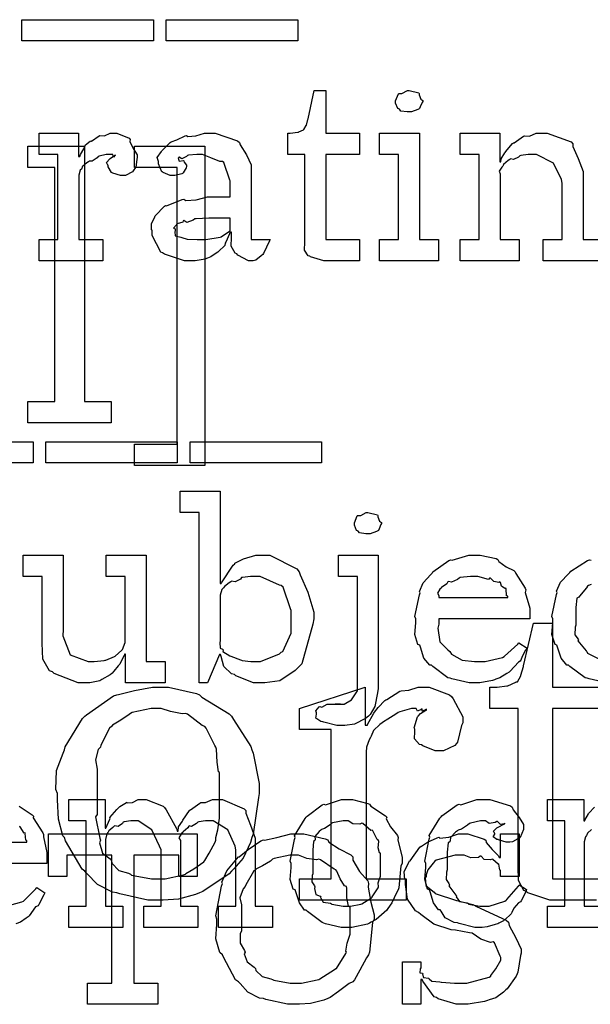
# Model space of a CAD drawing. Extents: x 0 to 8.5, y 0 to 11.
# Tile 90 of 256: x 4.996 to 5.368, y 2.405 to 3.047. Entities that reach past the tile are written whole.
import ezdxf

# ---------------------------------------------------------------- set-up
doc = ezdxf.new("R2010")
doc.units = 0
doc.layers.get('0').update_dxf_attribs({"linetype": 'CONTINUOUS'})

msp = doc.modelspace()

# ---------------------------------------------------------------- linework, layer by layer
at = {"color": 0}
for points in [[(4.99794, 3.04742), (5.08365, 3.04742), (5.08365, 3.03353), (4.99794, 3.03353), (4.99794, 3.04742)], [(5.09196, 3.04742), (5.17768, 3.04742), (5.17768, 3.03353), (5.09196, 3.03353), (5.09196, 3.04742)], [(5.19764, 2.89014), (5.19461, 2.89014), (5.18604, 2.89268), (5.18549, 2.89318), (5.18446, 2.89344), (5.18207, 2.89714), (5.18224, 2.90235), (5.18224, 2.90403), (5.18224, 2.95958), (5.17117, 2.95958), (5.17117, 2.97347), (5.17269, 2.97347), (5.17269, 2.97347), (5.17779, 2.97401), (5.17811, 2.97412), (5.17844, 2.97418), (5.18137, 2.97569), (5.18158, 2.97586), (5.18158, 2.97586), (5.18321, 2.9784), (5.18332, 2.97868), (5.18332, 2.97868), (5.18431, 2.98242), (5.1844, 2.98281), (5.18832, 3.00125), (5.1959, 3.00125), (5.1959, 2.97347), (5.21804, 2.97347), (5.21804, 2.95958), (5.1959, 2.95958), (5.1959, 2.90403), (5.21804, 2.90403), (5.21804, 2.89014), (5.21707, 2.89014), (5.21485, 2.89014), (5.21414, 2.89014), (5.21289, 2.89014), (5.21007, 2.89014), (5.20915, 2.89014), (5.20774, 2.89014), (5.20454, 2.89014), (5.2035, 2.89014), (5.20204, 2.89014), (5.19874, 2.89014), (5.19764, 2.89014)], [(5.25038, 2.98736), (5.24897, 2.98736), (5.24479, 2.98785), (5.24397, 2.98904), (5.24365, 2.98931), (5.24289, 2.98947), (5.24149, 2.99294), (5.24149, 2.99408), (5.24149, 2.99451), (5.24149, 2.99451), (5.24328, 2.99897), (5.24365, 2.99929), (5.24365, 2.99929), (5.24561, 2.99929), (5.24918, 3.00125), (5.25038, 3.00125), (5.25038, 3.00125), (5.25651, 2.99963), (5.25689, 2.99929), (5.25678, 2.99843), (5.25786, 2.99561), (5.25928, 2.99479), (5.25928, 2.99451), (5.25928, 2.99408), (5.25874, 2.99333), (5.25754, 2.99067), (5.25711, 2.98953), (5.25689, 2.98931), (5.25597, 2.98882), (5.25174, 2.98736), (5.25038, 2.98736)], [(5.00906, 2.90403), (5.02143, 2.90403), (5.02143, 2.95958), (5.00906, 2.95958), (5.00906, 2.97347), (5.03489, 2.97347), (5.03489, 2.95828), (5.03575, 2.95828), (5.03575, 2.95828), (5.03608, 2.95947), (5.03825, 2.96326), (5.03857, 2.96371), (5.03857, 2.96371), (5.03928, 2.96571), (5.04249, 2.96815), (5.04292, 2.96847), (5.04318, 2.96821), (5.04824, 2.97174), (5.04878, 2.97194), (5.04878, 2.97185), (5.05171, 2.97157), (5.0555, 2.97347), (5.05681, 2.97347), (5.05974, 2.97347), (5.06776, 2.97006), (5.06853, 2.96935), (5.06825, 2.96799), (5.07036, 2.96332), (5.07308, 2.95925), (5.07308, 2.95785), (5.07286, 2.95622), (5.07206, 2.95128), (5.0709, 2.94949), (5.07047, 2.94894), (5.07004, 2.94814), (5.06549, 2.94569), (5.06396, 2.94569), (5.06218, 2.94569), (5.05724, 2.94732), (5.05681, 2.94764), (5.05632, 2.94781), (5.05419, 2.95144), (5.05419, 2.95264), (5.05393, 2.95264), (5.05306, 2.95426), (5.05528, 2.95676), (5.0555, 2.95697), (5.05544, 2.95697), (5.05539, 2.95697), (5.05843, 2.9591), (5.05875, 2.95915), (5.05875, 2.95936), (5.05865, 2.95899), (5.05767, 2.95785), (5.05718, 2.95958), (5.05701, 2.95958), (5.05643, 2.95958), (5.05507, 2.95958), (5.05464, 2.95958), (5.0529, 2.95958), (5.04824, 2.9585), (5.04769, 2.95828), (5.04693, 2.95736), (5.04368, 2.95518), (5.04178, 2.95514), (5.04139, 2.95481), (5.04031, 2.95404), (5.03722, 2.9515), (5.037, 2.95036), (5.03683, 2.95003), (5.03592, 2.94933), (5.0351, 2.94596), (5.0351, 2.94482), (5.0351, 2.90403), (5.05072, 2.90403), (5.05072, 2.89014), (5.00906, 2.89014), (5.00906, 2.90403)], [(5.10851, 2.89014), (5.10379, 2.89014), (5.09076, 2.89447), (5.08963, 2.89535), (5.08838, 2.89583), (5.0829, 2.90657), (5.0829, 2.9101), (5.08236, 2.91037), (5.08231, 2.91428), (5.08453, 2.91878), (5.08485, 2.91943), (5.08475, 2.91954), (5.09082, 2.92572), (5.09158, 2.92617), (5.09207, 2.92594), (5.10226, 2.93007), (5.10351, 2.93028), (5.10465, 2.92953), (5.11149, 2.9299), (5.11882, 2.93181), (5.12131, 2.93181), (5.13368, 2.93181), (5.13368, 2.94222), (5.13336, 2.94276), (5.1295, 2.95432), (5.12869, 2.95503), (5.12685, 2.95503), (5.12104, 2.95731), (5.11567, 2.95958), (5.11393, 2.95958), (5.11193, 2.95958), (5.1065, 2.95904), (5.1059, 2.95893), (5.10525, 2.95817), (5.10211, 2.95676), (5.10037, 2.95779), (5.10004, 2.95763), (5.10004, 2.95742), (5.09978, 2.95708), (5.10032, 2.95514), (5.10319, 2.95568), (5.10351, 2.95546), (5.10368, 2.95454), (5.10525, 2.95247), (5.10525, 2.95176), (5.10499, 2.95079), (5.10308, 2.94754), (5.10265, 2.94721), (5.10221, 2.94683), (5.09765, 2.94569), (5.09614, 2.94569), (5.09451, 2.94569), (5.09006, 2.94769), (5.08963, 2.94808), (5.08908, 2.94829), (5.08703, 2.95335), (5.08703, 2.95503), (5.08686, 2.95503), (5.08599, 2.95747), (5.08882, 2.96143), (5.08919, 2.96197), (5.08946, 2.96235), (5.09462, 2.96739), (5.09526, 2.96783), (5.09526, 2.96778), (5.09896, 2.96912), (5.10428, 2.97174), (5.10525, 2.97194), (5.10596, 2.97119), (5.11117, 2.97157), (5.11681, 2.97347), (5.11871, 2.97347), (5.12397, 2.97347), (5.13846, 2.96843), (5.13976, 2.96739), (5.14019, 2.96576), (5.14421, 2.95925), (5.14735, 2.95269), (5.14735, 2.95047), (5.14735, 2.90403), (5.15972, 2.90403), (5.15929, 2.9031), (5.15543, 2.89497), (5.15494, 2.89426), (5.15375, 2.89344), (5.15033, 2.89068), (5.14854, 2.89014), (5.148, 2.89014), (5.14551, 2.89014), (5.13857, 2.89393), (5.13803, 2.89469), (5.13683, 2.89507), (5.13439, 2.89968), (5.13456, 2.90539), (5.13456, 2.90728), (5.13456, 2.90881), (5.13368, 2.90881), (5.13314, 2.90782), (5.13075, 2.90224), (5.13043, 2.90164), (5.1301, 2.90018), (5.12614, 2.89621), (5.12565, 2.89578), (5.12451, 2.89507), (5.1211, 2.89285), (5.11897, 2.89193), (5.11828, 2.89165), (5.1174, 2.89128), (5.11074, 2.89014), (5.10851, 2.89014)], [(5.23107, 2.90403), (5.24343, 2.90403), (5.24343, 2.95958), (5.23107, 2.95958), (5.23107, 2.97347), (5.25711, 2.97347), (5.25711, 2.90403), (5.26947, 2.90403), (5.26947, 2.89014), (5.23107, 2.89014), (5.23107, 2.90403)], [(5.00179, 2.79833), (5.01937, 2.79833), (5.01937, 2.95111), (5.00179, 2.95111), (5.00179, 2.965), (5.03868, 2.965), (5.03868, 2.79833), (5.05604, 2.79833), (5.05604, 2.78444), (5.00179, 2.78444), (5.00179, 2.79833)], [(5.07129, 2.77056), (5.09907, 2.77056), (5.09907, 2.95111), (5.07129, 2.95111), (5.07129, 2.965), (5.11708, 2.965), (5.11708, 2.75667), (5.07129, 2.75667), (5.07129, 2.77056)], [(5.11436, 2.90403), (5.11778, 2.90403), (5.12706, 2.90549), (5.12804, 2.90576), (5.12799, 2.90593), (5.13368, 2.90972), (5.13368, 2.91097), (5.13368, 2.91792), (5.12283, 2.91792), (5.11979, 2.91792), (5.11149, 2.91758), (5.11068, 2.91749), (5.1096, 2.91661), (5.10531, 2.91525), (5.10351, 2.91635), (5.10308, 2.91618), (5.10271, 2.91536), (5.09918, 2.91422), (5.09896, 2.91401), (5.09836, 2.91342), (5.09679, 2.91135), (5.09787, 2.91108), (5.09787, 2.91097), (5.09787, 2.90944), (5.0975, 2.90901), (5.09776, 2.90642), (5.10146, 2.9056), (5.10221, 2.90533), (5.10221, 2.90533), (5.10568, 2.90419), (5.11219, 2.90403), (5.11436, 2.90403)], [(4.91949, 2.77219), (5.00521, 2.77219), (5.00521, 2.75831), (4.91949, 2.75831), (4.91949, 2.77219)], [(5.01346, 2.77219), (5.09918, 2.77219), (5.09918, 2.75831), (5.01346, 2.75831), (5.01346, 2.77219)], [(5.10747, 2.77219), (5.19319, 2.77219), (5.19319, 2.75831), (5.10747, 2.75831), (5.10747, 2.77219)], [(5.1531, 2.6149), (5.14893, 2.6149), (5.13743, 2.61947), (5.13639, 2.62033), (5.13444, 2.62076), (5.12944, 2.62565), (5.12771, 2.63211), (5.12728, 2.63336), (5.12663, 2.63336), (5.11882, 2.6149), (5.11339, 2.6149), (5.11339, 2.72601), (5.10101, 2.72601), (5.10101, 2.7399), (5.12706, 2.7399), (5.12706, 2.67958), (5.12771, 2.67958), (5.12793, 2.68012), (5.13558, 2.69174), (5.13661, 2.6926), (5.13667, 2.69287), (5.14236, 2.69581), (5.15039, 2.69824), (5.1531, 2.69824), (5.1595, 2.69824), (5.17708, 2.68924), (5.17871, 2.68739), (5.17925, 2.68539), (5.18431, 2.67399), (5.18826, 2.66097), (5.18826, 2.65657), (5.18756, 2.65321), (5.18028, 2.62739), (5.17871, 2.62554), (5.17606, 2.62289), (5.16596, 2.61626), (5.15631, 2.6149), (5.1531, 2.6149)], [(5.22347, 2.71212), (5.22206, 2.71212), (5.21793, 2.71263), (5.21707, 2.71382), (5.21674, 2.71408), (5.21599, 2.71425), (5.21457, 2.71772), (5.21457, 2.71886), (5.21457, 2.71929), (5.21457, 2.71929), (5.21636, 2.72374), (5.21674, 2.72407), (5.21674, 2.72407), (5.21881, 2.72407), (5.22228, 2.72601), (5.22347, 2.72601), (5.22347, 2.72601), (5.2296, 2.72439), (5.22999, 2.72407), (5.22993, 2.72319), (5.23101, 2.72038), (5.23236, 2.71957), (5.23236, 2.71929), (5.23236, 2.71886), (5.23182, 2.7181), (5.23074, 2.71544), (5.23025, 2.71436), (5.22999, 2.71408), (5.22911, 2.7136), (5.22488, 2.71212), (5.22347, 2.71212)], [(5.04021, 2.6149), (5.03461, 2.6149), (5.01893, 2.62088), (5.01785, 2.62207), (5.01585, 2.62272), (5.0115, 2.63037), (5.01112, 2.64079), (5.01112, 2.64421), (5.01112, 2.68435), (4.99875, 2.68435), (4.99875, 2.69824), (5.02479, 2.69824), (5.02479, 2.64962), (5.02453, 2.64561), (5.0294, 2.63314), (5.04107, 2.62879), (5.04497, 2.62879), (5.04497, 2.62879), (5.05154, 2.62956), (5.05214, 2.62967), (5.05251, 2.62978), (5.05817, 2.632), (5.05865, 2.63226), (5.05865, 2.63226), (5.0631, 2.63618), (5.06342, 2.63661), (5.06342, 2.63661), (5.06515, 2.64117), (5.06515, 2.64268), (5.06515, 2.68435), (5.05279, 2.68435), (5.05279, 2.69824), (5.07883, 2.69824), (5.07883, 2.62879), (5.09119, 2.62879), (5.09119, 2.6149), (5.06538, 2.6149), (5.06538, 2.63357), (5.06472, 2.63357), (5.06446, 2.63271), (5.06201, 2.62765), (5.06168, 2.62706), (5.06065, 2.62597), (5.05772, 2.6224), (5.05681, 2.62131), (5.05647, 2.62099), (5.05533, 2.62007), (5.04997, 2.61697), (5.04932, 2.61664), (5.04861, 2.61621), (5.04226, 2.6149), (5.04021, 2.6149)], [(5.20632, 2.58712), (5.20324, 2.58712), (5.19461, 2.58914), (5.19396, 2.58951), (5.19276, 2.58968), (5.18946, 2.5919), (5.18983, 2.59451), (5.18983, 2.59538), (5.18983, 2.59538), (5.18946, 2.59663), (5.19162, 2.59924), (5.192, 2.5995), (5.192, 2.5995), (5.19342, 2.59912), (5.19689, 2.60101), (5.19808, 2.60101), (5.19943, 2.60101), (5.20247, 2.60101), (5.2035, 2.60101), (5.2035, 2.60101), (5.20546, 2.60101), (5.20546, 2.60101), (5.20518, 2.60101), (5.20454, 2.60101), (5.20437, 2.60101), (5.20378, 2.60101), (5.20242, 2.60101), (5.20199, 2.60101), (5.20199, 2.60101), (5.20524, 2.60101), (5.20632, 2.60101), (5.2079, 2.60101), (5.21272, 2.60374), (5.21653, 2.60969), (5.21653, 2.61165), (5.21653, 2.68435), (5.20415, 2.68435), (5.20415, 2.69824), (5.23019, 2.69824), (5.23019, 2.61122), (5.22971, 2.60835), (5.22786, 2.59939), (5.22493, 2.59418), (5.2239, 2.59321), (5.22174, 2.59169), (5.21463, 2.58789), (5.20839, 2.58712), (5.20632, 2.58712)], [(5.29351, 2.6149), (5.28939, 2.6149), (5.27821, 2.61746), (5.27701, 2.61794), (5.27561, 2.61822), (5.26568, 2.62554), (5.26486, 2.62642), (5.26367, 2.62636), (5.25993, 2.63097), (5.25771, 2.63818), (5.25726, 2.63943), (5.25603, 2.63981), (5.25401, 2.64632), (5.25467, 2.65403), (5.25467, 2.65657), (5.25401, 2.65815), (5.257, 2.67225), (5.25749, 2.6735), (5.25706, 2.67453), (5.2595, 2.68018), (5.26443, 2.68565), (5.26531, 2.68653), (5.26579, 2.68728), (5.27626, 2.69472), (5.27746, 2.69521), (5.27843, 2.69482), (5.28922, 2.69824), (5.29286, 2.69824), (5.29665, 2.69824), (5.30692, 2.6959), (5.30806, 2.69542), (5.30871, 2.69407), (5.31353, 2.69065), (5.31858, 2.68826), (5.31933, 2.68739), (5.31982, 2.68631), (5.32585, 2.67665), (5.32628, 2.67546), (5.3259, 2.67389), (5.32889, 2.66368), (5.32889, 2.66026), (5.32889, 2.65657), (5.26964, 2.65657), (5.26964, 2.6531), (5.26893, 2.6505), (5.27029, 2.64171), (5.27561, 2.63639), (5.27681, 2.63531), (5.27783, 2.63368), (5.28483, 2.62961), (5.29297, 2.62879), (5.29568, 2.62879), (5.29981, 2.62879), (5.31114, 2.63151), (5.31218, 2.63206), (5.31239, 2.63238), (5.32113, 2.64008), (5.32172, 2.64094), (5.32715, 2.63747), (5.32617, 2.63629), (5.32389, 2.63211), (5.32303, 2.62967), (5.3226, 2.62901), (5.32161, 2.62831), (5.31614, 2.6224), (5.31543, 2.62185), (5.31392, 2.62093), (5.30935, 2.61822), (5.30675, 2.61719), (5.30588, 2.61686), (5.30469, 2.61637), (5.29628, 2.6149), (5.29351, 2.6149)], [(5.14899, 2.62879), (5.15349, 2.62879), (5.1659, 2.6339), (5.16699, 2.63487), (5.16803, 2.63542), (5.1735, 2.64725), (5.1735, 2.65115), (5.1735, 2.662), (5.1729, 2.66325), (5.16808, 2.67731), (5.16699, 2.67828), (5.16585, 2.67865), (5.15315, 2.68435), (5.14899, 2.68435), (5.14697, 2.68435), (5.1416, 2.68365), (5.14094, 2.68349), (5.14031, 2.68257), (5.13693, 2.68078), (5.1345, 2.68121), (5.134, 2.68087), (5.13303, 2.68007), (5.13004, 2.67763), (5.12924, 2.67686), (5.12901, 2.67654), (5.12831, 2.67567), (5.12706, 2.6721), (5.12706, 2.6709), (5.12706, 2.64225), (5.1269, 2.64111), (5.12722, 2.63747), (5.12869, 2.63678), (5.12901, 2.63639), (5.12896, 2.63542), (5.13346, 2.6326), (5.134, 2.63226), (5.134, 2.63226), (5.14031, 2.62983), (5.14094, 2.62967), (5.14144, 2.62944), (5.14708, 2.62879), (5.14899, 2.62879)], [(5.26964, 2.67046), (5.31456, 2.67046), (5.31456, 2.67133), (5.31381, 2.6716), (5.31347, 2.67617), (5.31326, 2.67654), (5.31256, 2.67649), (5.31039, 2.678), (5.30979, 2.68039), (5.30935, 2.68067), (5.30865, 2.68028), (5.3055, 2.68093), (5.30328, 2.68317), (5.30263, 2.68326), (5.30192, 2.6824), (5.29508, 2.68435), (5.29286, 2.68435), (5.29036, 2.68435), (5.28358, 2.68349), (5.28288, 2.68326), (5.28179, 2.6824), (5.27783, 2.68061), (5.27593, 2.68093), (5.2755, 2.68067), (5.27496, 2.67953), (5.27138, 2.67697), (5.27115, 2.67654), (5.2704, 2.67594), (5.26872, 2.67329), (5.26964, 2.67182), (5.26964, 2.67133), (5.26964, 2.67046)], [(5.08681, 2.47325), (5.08003, 2.47325), (5.06174, 2.47726), (5.05968, 2.47803), (5.05686, 2.47846), (5.04715, 2.48346), (5.04025, 2.49061), (5.03885, 2.49214), (5.03722, 2.49328), (5.02636, 2.51193), (5.02561, 2.51406), (5.02458, 2.51514), (5.02175, 2.52599), (5.02106, 2.53851), (5.02106, 2.54269), (5.01997, 2.54531), (5.02056, 2.55761), (5.02485, 2.56901), (5.02561, 2.57113), (5.0261, 2.57324), (5.03743, 2.59174), (5.03885, 2.59326), (5.04004, 2.59407), (5.05761, 2.60639), (5.05968, 2.60715), (5.06093, 2.60726), (5.0714, 2.60981), (5.08296, 2.61214), (5.08681, 2.61214), (5.09353, 2.61214), (5.11165, 2.60801), (5.11372, 2.60715), (5.11507, 2.60562), (5.13308, 2.59478), (5.13456, 2.59326), (5.1359, 2.59104), (5.14703, 2.57329), (5.14779, 2.57113), (5.14854, 2.56896), (5.15256, 2.54926), (5.15256, 2.54269), (5.15213, 2.5401), (5.14854, 2.51622), (5.14779, 2.51406), (5.14697, 2.51085), (5.14208, 2.50054), (5.13596, 2.49365), (5.13456, 2.49214), (5.13297, 2.49024), (5.11572, 2.47889), (5.11372, 2.47803), (5.111, 2.47683), (5.09988, 2.47385), (5.09006, 2.47325), (5.08681, 2.47325)], [(5.17893, 2.48714), (5.19954, 2.48714), (5.19954, 2.58436), (5.17893, 2.58436), (5.17893, 2.59825), (5.22168, 2.61214), (5.22168, 2.58718), (5.22319, 2.58718), (5.22325, 2.58768), (5.22726, 2.59517), (5.22775, 2.59586), (5.22775, 2.59586), (5.23019, 2.59874), (5.23438, 2.60335), (5.23514, 2.60389), (5.23579, 2.60406), (5.24414, 2.60943), (5.24511, 2.60975), (5.24511, 2.60969), (5.25, 2.61014), (5.25624, 2.61214), (5.25836, 2.61214), (5.26324, 2.61214), (5.27664, 2.6071), (5.27789, 2.60607), (5.27897, 2.60444), (5.28526, 2.59267), (5.28526, 2.58871), (5.2845, 2.58697), (5.28179, 2.57611), (5.28114, 2.57525), (5.28, 2.57406), (5.27268, 2.57047), (5.27029, 2.57047), (5.26731, 2.57047), (5.25911, 2.57374), (5.25836, 2.57437), (5.25706, 2.57465), (5.25379, 2.5784), (5.25401, 2.58306), (5.25401, 2.58458), (5.25353, 2.58544), (5.25581, 2.59272), (5.25618, 2.59326), (5.25618, 2.59326), (5.25771, 2.59489), (5.26107, 2.59711), (5.26161, 2.59717), (5.26161, 2.59782), (5.26096, 2.59733), (5.25868, 2.59631), (5.25879, 2.59804), (5.25879, 2.59804), (5.25819, 2.5975), (5.25564, 2.59651), (5.25489, 2.59825), (5.25467, 2.59825), (5.25179, 2.59825), (5.24414, 2.59608), (5.24317, 2.59565), (5.2416, 2.5944), (5.23649, 2.59119), (5.23351, 2.58946), (5.23275, 2.58871), (5.23112, 2.58778), (5.227, 2.58371), (5.22564, 2.58008), (5.22515, 2.57915), (5.22433, 2.57769), (5.22244, 2.57286), (5.22233, 2.56976), (5.22233, 2.56874), (5.22233, 2.48714), (5.24837, 2.48714), (5.24837, 2.47325), (5.17893, 2.47325), (5.17893, 2.48714)], [(5.08681, 2.48714), (5.09125, 2.48714), (5.10331, 2.48969), (5.1046, 2.49018), (5.10482, 2.4905), (5.11003, 2.49365), (5.11638, 2.49815), (5.11719, 2.49908), (5.11719, 2.49908), (5.12001, 2.50375), (5.12397, 2.51107), (5.12435, 2.51232), (5.12435, 2.514), (5.12554, 2.51899), (5.12674, 2.52653), (5.12674, 2.52903), (5.12674, 2.55638), (5.12614, 2.55675), (5.12522, 2.56326), (5.12472, 2.57161), (5.12435, 2.57286), (5.12358, 2.574), (5.118, 2.58539), (5.11719, 2.58632), (5.1154, 2.58712), (5.1059, 2.59451), (5.1046, 2.595), (5.10226, 2.59467), (5.09472, 2.59614), (5.08876, 2.59825), (5.08681, 2.59825), (5.08225, 2.59825), (5.06982, 2.59554), (5.06858, 2.595), (5.06694, 2.59364), (5.06119, 2.59), (5.05701, 2.58729), (5.05621, 2.58632), (5.0549, 2.58524), (5.04943, 2.57417), (5.04904, 2.57286), (5.04764, 2.57146), (5.04579, 2.56467), (5.04688, 2.55849), (5.04688, 2.55638), (5.04688, 2.52903), (5.04596, 2.52756), (5.04867, 2.51361), (5.04904, 2.51232), (5.04844, 2.51047), (5.0504, 2.50379), (5.05539, 2.50006), (5.05621, 2.49908), (5.05647, 2.49735), (5.06099, 2.49257), (5.06733, 2.49072), (5.06858, 2.49018), (5.06944, 2.48942), (5.08247, 2.48714), (5.08681, 2.48714)], [(5.0286, 2.46929), (5.03988, 2.46929), (5.03988, 2.52485), (5.0286, 2.52485), (5.0286, 2.53874), (5.05225, 2.53874), (5.05225, 2.52007), (5.05268, 2.52007), (5.05268, 2.52007), (5.05518, 2.52604), (5.0555, 2.52658), (5.05524, 2.52701), (5.05979, 2.53222), (5.06028, 2.53267), (5.06028, 2.53267), (5.06179, 2.53418), (5.06597, 2.53678), (5.06657, 2.537), (5.06668, 2.53668), (5.06999, 2.53678), (5.07374, 2.53874), (5.07503, 2.53874), (5.079, 2.53874), (5.0899, 2.5344), (5.09088, 2.53353), (5.09185, 2.53201), (5.09874, 2.51986), (5.09912, 2.51812), (5.09978, 2.51812), (5.09978, 2.51812), (5.09988, 2.52089), (5.10249, 2.52474), (5.10281, 2.52528), (5.10271, 2.52539), (5.1071, 2.53153), (5.10758, 2.53201), (5.10781, 2.53196), (5.11388, 2.53651), (5.11453, 2.53678), (5.11453, 2.53678), (5.11746, 2.53678), (5.12207, 2.53874), (5.12364, 2.53874), (5.12869, 2.53874), (5.14285, 2.53276), (5.14382, 2.53157), (5.14382, 2.52989), (5.14686, 2.52208), (5.1499, 2.51361), (5.1499, 2.51074), (5.1499, 2.46929), (5.16118, 2.46929), (5.16118, 2.4554), (5.12603, 2.4554), (5.12603, 2.46929), (5.13732, 2.46929), (5.13732, 2.50597), (5.13688, 2.5084), (5.13211, 2.51904), (5.1225, 2.52485), (5.11931, 2.52485), (5.11762, 2.52485), (5.11312, 2.52414), (5.11257, 2.52399), (5.11171, 2.52317), (5.1084, 2.52126), (5.10699, 2.5216), (5.10672, 2.52138), (5.10612, 2.52029), (5.10303, 2.51768), (5.10281, 2.51725), (5.10194, 2.51665), (5.1001, 2.51383), (5.10129, 2.51204), (5.10129, 2.51139), (5.10129, 2.46929), (5.11257, 2.46929), (5.11257, 2.4554), (5.07742, 2.4554), (5.07742, 2.46929), (5.08871, 2.46929), (5.08871, 2.50597), (5.08768, 2.5084), (5.08263, 2.51904), (5.07368, 2.52485), (5.07069, 2.52485), (5.06901, 2.52485), (5.06451, 2.52414), (5.06396, 2.52399), (5.06347, 2.52317), (5.06071, 2.52126), (5.05854, 2.52171), (5.05811, 2.52138), (5.05724, 2.52061), (5.05458, 2.51828), (5.0541, 2.51753), (5.05399, 2.51725), (5.05328, 2.51633), (5.05246, 2.51264), (5.05246, 2.51139), (5.05246, 2.46929), (5.06375, 2.46929), (5.06375, 2.4554), (5.0286, 2.4554), (5.0286, 2.46929)], [(5.20969, 2.4554), (5.20594, 2.4554), (5.19581, 2.45779), (5.19472, 2.45822), (5.19353, 2.4585), (5.18397, 2.46582), (5.18321, 2.46669), (5.18207, 2.46669), (5.17876, 2.4714), (5.17649, 2.47868), (5.17606, 2.47993), (5.17481, 2.48031), (5.17285, 2.48671), (5.17344, 2.49451), (5.17344, 2.49707), (5.17285, 2.49864), (5.17562, 2.51275), (5.17606, 2.514), (5.17567, 2.51508), (5.18246, 2.52636), (5.18321, 2.52724), (5.18375, 2.528), (5.19358, 2.53526), (5.19472, 2.53569), (5.19581, 2.53532), (5.20622, 2.53874), (5.20969, 2.53874), (5.21338, 2.53874), (5.22331, 2.53624), (5.22444, 2.53569), (5.22537, 2.53435), (5.23497, 2.52821), (5.23574, 2.52724), (5.23535, 2.52615), (5.23822, 2.52094), (5.24268, 2.51531), (5.24311, 2.514), (5.24294, 2.51247), (5.24571, 2.50092), (5.24571, 2.49707), (5.2449, 2.4955), (5.24354, 2.48122), (5.24311, 2.47993), (5.24208, 2.47786), (5.23904, 2.47151), (5.23649, 2.46767), (5.23574, 2.46669), (5.23406, 2.46511), (5.22889, 2.46044), (5.22553, 2.45876), (5.22444, 2.45822), (5.2231, 2.45751), (5.213, 2.4554), (5.20969, 2.4554)], [(5.29693, 2.4554), (5.29313, 2.4554), (5.28282, 2.45796), (5.28174, 2.45844), (5.27968, 2.45865), (5.27382, 2.46169), (5.27121, 2.46604), (5.27046, 2.4669), (5.26947, 2.46685), (5.26611, 2.47146), (5.26389, 2.47868), (5.26351, 2.47993), (5.26232, 2.48036), (5.26053, 2.48682), (5.26112, 2.49451), (5.26112, 2.49707), (5.26053, 2.49869), (5.26329, 2.51297), (5.26372, 2.51421), (5.26335, 2.51525), (5.27029, 2.52658), (5.27111, 2.52746), (5.27165, 2.52815), (5.28168, 2.53526), (5.28282, 2.53569), (5.2839, 2.53532), (5.29449, 2.53874), (5.29801, 2.53874), (5.3029, 2.53874), (5.31635, 2.53461), (5.31754, 2.53375), (5.31808, 2.53217), (5.32206, 2.52696), (5.32493, 2.52246), (5.32493, 2.52094), (5.32482, 2.51932), (5.32275, 2.514), (5.32232, 2.51357), (5.32113, 2.51307), (5.31776, 2.51129), (5.31597, 2.51096), (5.31538, 2.51096), (5.31358, 2.51096), (5.3086, 2.51243), (5.30821, 2.51269), (5.30735, 2.51281), (5.30501, 2.51438), (5.30604, 2.51622), (5.30604, 2.51682), (5.30588, 2.51682), (5.30518, 2.51812), (5.30746, 2.52029), (5.30778, 2.52051), (5.30778, 2.52051), (5.30832, 2.52067), (5.31201, 2.52279), (5.31256, 2.52289), (5.31256, 2.52333), (5.31222, 2.52289), (5.3099, 2.5224), (5.30789, 2.52436), (5.30735, 2.52442), (5.30637, 2.52371), (5.30236, 2.52306), (5.30007, 2.52485), (5.29932, 2.52485), (5.29688, 2.52485), (5.29031, 2.52344), (5.28956, 2.52311), (5.28842, 2.52208), (5.28435, 2.51953), (5.28222, 2.51882), (5.28174, 2.51833), (5.28043, 2.51753), (5.27724, 2.51411), (5.27701, 2.51183), (5.27675, 2.51118), (5.27572, 2.51053), (5.27501, 2.5045), (5.27501, 2.5025), (5.27501, 2.49294), (5.27453, 2.49149), (5.27447, 2.4866), (5.27626, 2.48394), (5.27653, 2.48318), (5.2761, 2.48247), (5.28076, 2.47635), (5.28131, 2.47581), (5.28103, 2.47532), (5.28315, 2.47228), (5.28814, 2.47136), (5.2889, 2.47103), (5.28901, 2.4706), (5.29639, 2.46929), (5.29889, 2.46929), (5.30251, 2.46929), (5.31256, 2.47254), (5.31342, 2.47319), (5.31401, 2.47353), (5.32156, 2.48221), (5.3221, 2.48318), (5.32688, 2.48014), (5.32639, 2.47857), (5.3234, 2.47276), (5.32297, 2.47211), (5.32167, 2.4714), (5.31842, 2.46799), (5.31728, 2.465), (5.31668, 2.46431), (5.3156, 2.46306), (5.31174, 2.45964), (5.30881, 2.45822), (5.308, 2.45779), (5.30626, 2.45725), (5.30117, 2.45574), (5.29796, 2.4554), (5.29693, 2.4554)], [(5.20969, 2.46929), (5.21213, 2.46929), (5.21875, 2.4706), (5.21946, 2.47081), (5.21946, 2.47081), (5.22575, 2.47472), (5.22618, 2.47515), (5.22629, 2.47521), (5.23008, 2.48128), (5.23031, 2.48188), (5.23031, 2.48188), (5.23019, 2.48438), (5.23161, 2.48888), (5.23161, 2.49035), (5.23161, 2.50379), (5.23101, 2.50396), (5.23004, 2.50726), (5.23053, 2.51144), (5.23031, 2.51204), (5.22939, 2.51264), (5.22661, 2.51833), (5.22618, 2.51878), (5.22537, 2.51867), (5.22011, 2.52311), (5.21946, 2.52333), (5.21821, 2.52274), (5.21349, 2.52294), (5.21061, 2.52485), (5.20969, 2.52485), (5.20719, 2.52485), (5.20036, 2.5236), (5.19971, 2.52333), (5.19879, 2.52229), (5.19521, 2.51992), (5.19314, 2.51926), (5.19276, 2.51878), (5.19168, 2.51796), (5.18892, 2.51471), (5.18901, 2.51264), (5.18886, 2.51204), (5.18793, 2.51133), (5.18756, 2.50569), (5.18756, 2.50379), (5.18756, 2.49035), (5.18701, 2.48921), (5.18696, 2.48508), (5.18864, 2.48253), (5.18886, 2.48188), (5.18853, 2.48079), (5.1894, 2.47678), (5.19233, 2.47569), (5.19276, 2.47515), (5.19249, 2.47478), (5.19433, 2.47194), (5.199, 2.47108), (5.19971, 2.47081), (5.19993, 2.47043), (5.20725, 2.46929), (5.20969, 2.46929)], [(5.04058, 2.41911), (5.05643, 2.41911), (5.05643, 2.50244), (5.02713, 2.50244), (5.02713, 2.48856), (5.01519, 2.48856), (5.01519, 2.51633), (5.11219, 2.51633), (5.11219, 2.48856), (5.10026, 2.48856), (5.10026, 2.50244), (5.07075, 2.50244), (5.07075, 2.41911), (5.08658, 2.41911), (5.08658, 2.40522), (5.04058, 2.40522), (5.04058, 2.41911)], [(5.17638, 2.40522), (5.17111, 2.40522), (5.1569, 2.40831), (5.15533, 2.4089), (5.15283, 2.40929), (5.14507, 2.41319), (5.14014, 2.41878), (5.13906, 2.41997), (5.13721, 2.42117), (5.12924, 2.43587), (5.12864, 2.43756), (5.12701, 2.43892), (5.12435, 2.44792), (5.12494, 2.45757), (5.12494, 2.46078), (5.12424, 2.46294), (5.12799, 2.48232), (5.12864, 2.484), (5.12825, 2.48492), (5.13157, 2.49229), (5.13792, 2.50017), (5.13906, 2.50136), (5.13943, 2.50151), (5.1454, 2.50624), (5.15369, 2.51183), (5.15533, 2.51243), (5.15597, 2.51226), (5.16396, 2.51411), (5.17324, 2.51633), (5.17638, 2.51633), (5.18158, 2.51633), (5.19564, 2.51307), (5.19721, 2.51243), (5.19786, 2.51101), (5.20464, 2.50657), (5.21235, 2.50261), (5.21349, 2.50136), (5.21349, 2.49914), (5.21783, 2.49186), (5.22331, 2.48574), (5.2239, 2.484), (5.22368, 2.48156), (5.22542, 2.47194), (5.2276, 2.4636), (5.2276, 2.46078), (5.22646, 2.45861), (5.2245, 2.43929), (5.2239, 2.43756), (5.2225, 2.43549), (5.21826, 2.42746), (5.21463, 2.42122), (5.21349, 2.41997), (5.21121, 2.41872), (5.20432, 2.41351), (5.19879, 2.40956), (5.19721, 2.4089), (5.19472, 2.40799), (5.18593, 2.40571), (5.17876, 2.40522), (5.17638, 2.40522)], [(5.28526, 2.40522), (5.28097, 2.40522), (5.26921, 2.40886), (5.26812, 2.40956), (5.26665, 2.41), (5.25922, 2.42031), (5.25879, 2.4215), (5.25792, 2.4215), (5.25792, 2.40522), (5.24599, 2.40522), (5.24599, 2.433), (5.25792, 2.433), (5.25792, 2.4291), (5.25749, 2.42844), (5.25722, 2.42578), (5.259, 2.42551), (5.25922, 2.42518), (5.25896, 2.42486), (5.25971, 2.42275), (5.26286, 2.42219), (5.26335, 2.42193), (5.26335, 2.42193), (5.26508, 2.42036), (5.27035, 2.41992), (5.27115, 2.41976), (5.27132, 2.4196), (5.27979, 2.41911), (5.28267, 2.41911), (5.28787, 2.41911), (5.3024, 2.4229), (5.3035, 2.42367), (5.30354, 2.42404), (5.30686, 2.42844), (5.31, 2.43397), (5.31, 2.43582), (5.30963, 2.43668), (5.30583, 2.44542), (5.30501, 2.44601), (5.30322, 2.44558), (5.29704, 2.44769), (5.29135, 2.45156), (5.28961, 2.45188), (5.28049, 2.45361), (5.27767, 2.45372), (5.26639, 2.45757), (5.25782, 2.46386), (5.2564, 2.46511), (5.25444, 2.4661), (5.24924, 2.47385), (5.24794, 2.48346), (5.24794, 2.4866), (5.24756, 2.48665), (5.24707, 2.49154), (5.25011, 2.49789), (5.25054, 2.49875), (5.25092, 2.49886), (5.25732, 2.50765), (5.25814, 2.50831), (5.25825, 2.50846), (5.26232, 2.51101), (5.2685, 2.51383), (5.26964, 2.51417), (5.27029, 2.51357), (5.2761, 2.51432), (5.28244, 2.51633), (5.28461, 2.51633), (5.28851, 2.51633), (5.29921, 2.51292), (5.30024, 2.51221), (5.30051, 2.51074), (5.30431, 2.50612), (5.30849, 2.50211), (5.30892, 2.50092), (5.30979, 2.50092), (5.30979, 2.51633), (5.32194, 2.51633), (5.32194, 2.48856), (5.30979, 2.48856), (5.30979, 2.49268), (5.3094, 2.49274), (5.30871, 2.49653), (5.30849, 2.49681), (5.30832, 2.49669), (5.30485, 2.49963), (5.30436, 2.49983), (5.30328, 2.49935), (5.29926, 2.49957), (5.29725, 2.50174), (5.29656, 2.50179), (5.29551, 2.50097), (5.29053, 2.50065), (5.28608, 2.50244), (5.28461, 2.50244), (5.28022, 2.50244), (5.26801, 2.49918), (5.26704, 2.49854), (5.26585, 2.49718), (5.26237, 2.49294), (5.26139, 2.48969), (5.26139, 2.48856), (5.26064, 2.48774), (5.26124, 2.48275), (5.26574, 2.479), (5.2666, 2.47835), (5.26719, 2.47743), (5.28119, 2.47287), (5.2831, 2.4725), (5.29178, 2.47032), (5.29422, 2.46892), (5.31358, 2.46012), (5.315, 2.45882), (5.31554, 2.4566), (5.31993, 2.44851), (5.32324, 2.44114), (5.32324, 2.43864), (5.32292, 2.43701), (5.32107, 2.42626), (5.32064, 2.42518), (5.3201, 2.42367), (5.31407, 2.41531), (5.31326, 2.41456), (5.31185, 2.41314), (5.30686, 2.4095), (5.30251, 2.40804), (5.30132, 2.40761), (5.29932, 2.40701), (5.28874, 2.40522), (5.28526, 2.40522)], [(5.17638, 2.41911), (5.18012, 2.41911), (5.19026, 2.42111), (5.19135, 2.4215), (5.192, 2.42176), (5.20167, 2.4279), (5.20242, 2.42865), (5.20296, 2.42865), (5.20893, 2.43832), (5.20936, 2.43929), (5.20899, 2.43983), (5.20996, 2.4451), (5.21175, 2.45101), (5.21175, 2.45296), (5.21175, 2.46858), (5.21078, 2.46918), (5.20964, 2.47467), (5.20975, 2.48107), (5.20936, 2.48204), (5.20817, 2.48247), (5.20524, 2.48699), (5.20318, 2.49214), (5.20242, 2.49289), (5.2015, 2.49333), (5.19243, 2.49946), (5.19135, 2.49983), (5.18983, 2.49935), (5.18371, 2.50037), (5.17817, 2.50244), (5.17638, 2.50244), (5.17258, 2.50244), (5.16228, 2.50028), (5.16118, 2.49983), (5.15983, 2.49854), (5.15479, 2.4955), (5.15088, 2.49365), (5.15012, 2.49289), (5.14893, 2.49181), (5.14378, 2.48313), (5.14339, 2.48204), (5.14208, 2.48062), (5.13997, 2.47472), (5.141, 2.47017), (5.141, 2.46858), (5.141, 2.45296), (5.14019, 2.45133), (5.14025, 2.4451), (5.14296, 2.44038), (5.14339, 2.43929), (5.14285, 2.4381), (5.14464, 2.43283), (5.14936, 2.42942), (5.15012, 2.42865), (5.15033, 2.42725), (5.1544, 2.42339), (5.1601, 2.42193), (5.16118, 2.4215), (5.16206, 2.4209), (5.17279, 2.41911), (5.17638, 2.41911)]]:
    msp.add_lwpolyline(points, close=True, dxfattribs=at)
for points in [[(5.37603, 2.89014), (5.33762, 2.89014), (5.33762, 2.90403), (5.34999, 2.90403), (5.34999, 2.94069), (5.34956, 2.94314), (5.34429, 2.95378), (5.33339, 2.95958), (5.32981, 2.95958), (5.32796, 2.95958), (5.32303, 2.95888), (5.32243, 2.95871), (5.32167, 2.95785), (5.31836, 2.95617), (5.31635, 2.9566), (5.31592, 2.95632), (5.31483, 2.95557), (5.31174, 2.95307), (5.31147, 2.95226), (5.31136, 2.95199), (5.3106, 2.95133), (5.30903, 2.94862), (5.30963, 2.94694), (5.30963, 2.94635), (5.30963, 2.90403), (5.322, 2.90403), (5.322, 2.89014), (5.28358, 2.89014), (5.28358, 2.90403), (5.28358, 2.90403), (5.29596, 2.90403), (5.29596, 2.95958), (5.28358, 2.95958), (5.28358, 2.97347), (5.3094, 2.97347), (5.3094, 2.95481), (5.31006, 2.95481), (5.31006, 2.95481), (5.31033, 2.95676), (5.31272, 2.96056), (5.3131, 2.9611), (5.31299, 2.96115), (5.31776, 2.96674), (5.31831, 2.96718), (5.31868, 2.96701), (5.32476, 2.97146), (5.32547, 2.97174), (5.32547, 2.97174), (5.32872, 2.97151), (5.33311, 2.97347), (5.33458, 2.97347), (5.34017, 2.97347), (5.35579, 2.96772), (5.35693, 2.96653), (5.35704, 2.96479), (5.36046, 2.95692), (5.36367, 2.94835), (5.36367, 2.94547), (5.36367, 2.90403), (5.37603, 2.90403)], [(5.3789, 2.6149), (5.36757, 2.61746), (5.36638, 2.61794), (5.36496, 2.61822), (5.35504, 2.62554), (5.35422, 2.62642), (5.35303, 2.62636), (5.34928, 2.63097), (5.34706, 2.63818), (5.34663, 2.63943), (5.34538, 2.63981), (5.34337, 2.64632), (5.34403, 2.65403), (5.34403, 2.65657), (5.34337, 2.65821), (5.34636, 2.67247), (5.34685, 2.67372), (5.3464, 2.67475), (5.34896, 2.68056), (5.35417, 2.68608), (5.35508, 2.68696), (5.35558, 2.68767), (5.36664, 2.69476), (5.36789, 2.69521), (5.36882, 2.69482)], [(5.36903, 2.67904), (5.36708, 2.67828), (5.3666, 2.67785), (5.36578, 2.67676), (5.36128, 2.67139), (5.36094, 2.67068), (5.35969, 2.67003), (5.359, 2.66401), (5.359, 2.662), (5.359, 2.65246), (5.3584, 2.6511), (5.35829, 2.64611), (5.3604, 2.64344), (5.36074, 2.64268), (5.36029, 2.64219), (5.36556, 2.63585), (5.36615, 2.63531), (5.36654, 2.63428), (5.37358, 2.63086)], [(5.3725, 2.47325), (5.36774, 2.47325), (5.36615, 2.47325), (5.36376, 2.47325), (5.3584, 2.47325), (5.35661, 2.47325), (5.35422, 2.47325), (5.34885, 2.47325), (5.34706, 2.47325), (5.34706, 2.47325), (5.34196, 2.47325), (5.32758, 2.47797), (5.32667, 2.47889), (5.32508, 2.47939), (5.32156, 2.48589), (5.32124, 2.49533), (5.32124, 2.49843), (5.32124, 2.59825), (5.30279, 2.59825), (5.30279, 2.61214), (5.30539, 2.61214), (5.30767, 2.61214), (5.31392, 2.6129), (5.31451, 2.61301), (5.31451, 2.61301), (5.31976, 2.6154), (5.32015, 2.61561), (5.3209, 2.61561), (5.32303, 2.61951), (5.32319, 2.61996), (5.32319, 2.61996), (5.32482, 2.62549), (5.32493, 2.62603), (5.33143, 2.65381), (5.34381, 2.65381), (5.34381, 2.61214), (5.38092, 2.61214)], [(5.38092, 2.59825), (5.34381, 2.59825), (5.34381, 2.48714), (5.38092, 2.48714)], [(5.37875, 2.4554), (5.34056, 2.4554), (5.34056, 2.46929), (5.34056, 2.46929), (5.35183, 2.46929), (5.35183, 2.52485), (5.34056, 2.52485), (5.34056, 2.53874), (5.36421, 2.53874), (5.36421, 2.52485), (5.36486, 2.52485), (5.36469, 2.52528), (5.36719, 2.52946), (5.36746, 2.52983), (5.36746, 2.52983), (5.37115, 2.53386)], [(4.99615, 2.53456), (5.00467, 2.52875), (5.00537, 2.52789), (5.00521, 2.52681), (5.0115, 2.51714), (5.01188, 2.51594), (5.01199, 2.51438), (5.01426, 2.50418), (5.01426, 2.50076), (5.01426, 2.49707), (4.96001, 2.49707)], [(4.96001, 2.51096), (5.00103, 2.51096), (5.00103, 2.51183), (5.00049, 2.51226), (5.00011, 2.51665), (4.99994, 2.51704), (4.99929, 2.51693), (4.99669, 2.52089), (4.99625, 2.52115)], [(5.36919, 2.51932), (5.36664, 2.51676), (5.3661, 2.51568), (5.36594, 2.51531), (5.36524, 2.51454), (5.36442, 2.51124), (5.36442, 2.5101), (5.36442, 2.46929), (5.37875, 2.46929)], [(4.98763, 2.46929), (4.99789, 2.472), (4.99886, 2.47254), (4.99946, 2.47287), (5.007, 2.48058), (5.00754, 2.48144), (5.01275, 2.47797), (5.01215, 2.47657), (5.00885, 2.47021), (5.0084, 2.46951), (5.00683, 2.46881), (5.00256, 2.46289), (5.0019, 2.46235), (5.00076, 2.46137), (4.9969, 2.45871), (4.99387, 2.45768)]]:
    msp.add_lwpolyline(points, dxfattribs=at)

doc.saveas('drawing.dxf')
